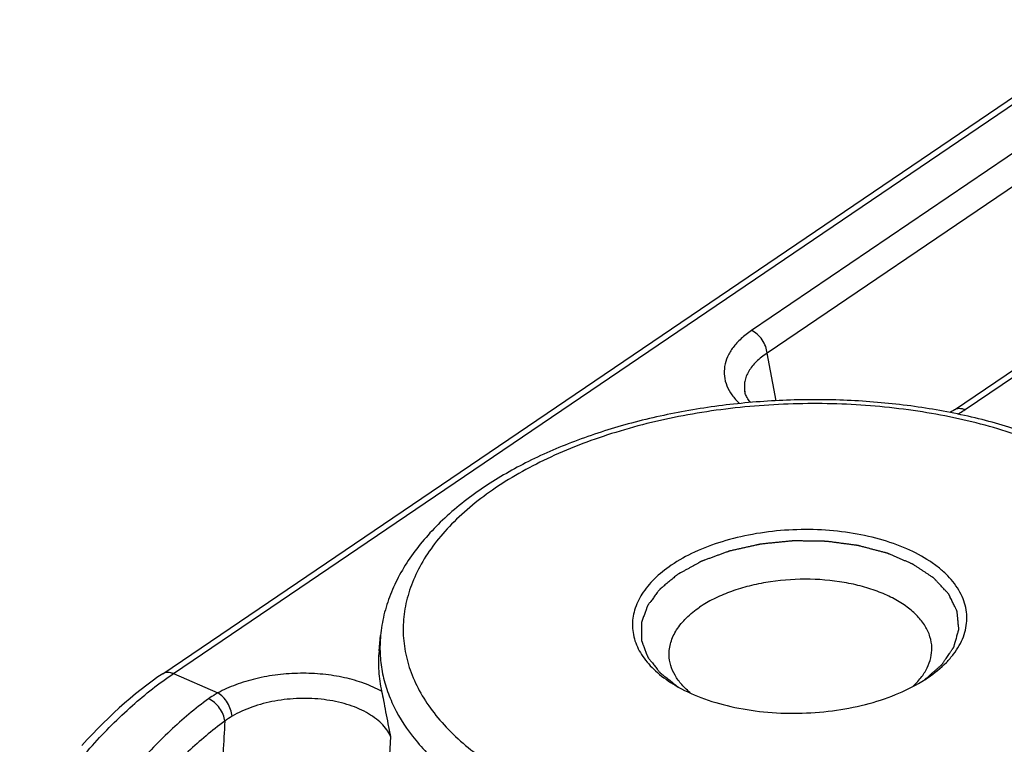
# Model space of a CAD drawing. Header units: millimetres. Extents: x 46 to 510, y 69 to 391.
# Tile 12 of 32: x 417.23 to 429.59, y 159.54 to 168.64. Entities that reach past the tile are written whole.
import ezdxf

# ---------------------------------------------------------------- set-up
doc = ezdxf.new("R2010")
doc.units = ezdxf.units.MM
doc.header["$LTSCALE"] = 32.67
doc.layers.add('00_COMPONENTS', color=7, linetype='CONTINUOUS')

msp = doc.modelspace()

# ---------------------------------------------------------------- linework, layer by layer
at = {"layer": '00_COMPONENTS', "color": 7}
for p, q in [((419.023, 160.431), (451.229, 182.27)), ((428.964, 163.746), (446.17, 175.413)), ((426.333, 163.973), (426.333, 163.972)), ((421.739, 160.717), (421.758, 160.91)), ((428.626, 160.378), (428.633, 160.382)), ((428.554, 160.331), (428.557, 160.333)), ((428.554, 160.331), (428.557, 160.333))]:
    msp.add_line(p, q, dxfattribs=at)
at = {"layer": '00_COMPONENTS', "color": 4}
for p, q in [((419.157, 160.433), (451.363, 182.272)), ((443.947, 176.629), (426.416, 164.741)), ((444.145, 176.343), (426.613, 164.455)), ((429.098, 163.748), (446.304, 175.415)), ((426.727, 163.859), (426.613, 164.455)), ((419.157, 160.433), (419.715, 160.189)), ((421.884, 159.644), (421.841, 158.904))]:
    msp.add_line(p, q, dxfattribs=at)
at = {"layer": '00_COMPONENTS', "color": 7}
for points in [[(426.406, 163.837), (426.4, 163.843), (426.389, 163.857), (426.379, 163.871), (426.37, 163.884), (426.362, 163.898), (426.354, 163.911), (426.348, 163.924), (426.343, 163.937), (426.338, 163.95), (426.335, 163.963), (426.333, 163.973)], [(428.964, 163.746), (428.951, 163.737), (428.929, 163.723), (428.91, 163.711)], [(419.023, 160.431), (418.963, 160.39), (418.892, 160.339), (418.823, 160.287), (418.753, 160.233), (418.683, 160.178), (418.614, 160.12), (418.545, 160.061), (418.477, 160.001), (418.409, 159.938), (418.341, 159.874), (418.273, 159.809), (418.207, 159.742), (418.14, 159.673), (418.074, 159.603), (418.009, 159.531)]]:
    msp.add_lwpolyline(points, dxfattribs=at)
msp.add_arc((427.579, 161.938), 1.879, 301.3726, 303.8772, dxfattribs=at)
at = {"layer": '00_COMPONENTS', "color": 4}
msp.add_arc((420.323, 159.163), 0.85, 120.3496, 127.7905, dxfattribs=at)
for points, knots in [([(426.416, 164.741), (426.37, 164.71), (426.306, 164.66), (426.232, 164.586), (426.171, 164.513), (426.113, 164.416), (426.074, 164.292), (426.07, 164.166), (426.103, 164.043), (426.169, 163.926), (426.232, 163.857), (426.267, 163.824)], [0, 0, 0, 0, 0.149528, 0.219247, 0.285707, 0.409664, 0.524683, 0.635636, 0.748398, 0.868502, 1, 1, 1, 1]), ([(426.613, 164.455), (426.611, 164.484), (426.597, 164.544), (426.554, 164.626), (426.493, 164.695), (426.442, 164.729), (426.416, 164.741)], [0, 0, 0, 0, 0.240341, 0.501626, 0.762022, 1, 1, 1, 1]), ([(426.613, 164.455), (426.564, 164.424), (426.477, 164.358), (426.392, 164.255), (426.349, 164.168), (426.331, 164.103), (426.324, 164.037), (426.329, 163.994), (426.333, 163.973)], [0, 0, 0, 0, 0.29329, 0.550368, 0.66799, 0.780469, 0.890222, 1, 1, 1, 1]), ([(430.843, 159.414), (431.039, 159.547), (431.311, 159.766), (431.606, 160.104), (431.776, 160.36), (431.901, 160.624), (431.978, 160.894), (432.007, 161.165), (431.987, 161.436), (431.918, 161.703), (431.801, 161.964), (431.638, 162.215), (431.431, 162.455), (431.181, 162.681), (430.892, 162.891), (430.567, 163.084), (430.207, 163.258), (429.817, 163.411), (429.252, 163.588), (428.494, 163.746), (427.545, 163.834), (426.576, 163.818), (425.624, 163.701), (424.724, 163.485), (423.909, 163.18), (423.419, 162.911), (423.199, 162.761)], [0, 0, 0, 0, 0.057622, 0.083905, 0.108635, 0.132041, 0.15445, 0.176273, 0.197976, 0.22004, 0.242908, 0.26695, 0.292444, 0.319572, 0.348429, 0.379033, 0.411335, 0.445237, 0.480593, 0.554887, 0.632511, 0.711451, 0.789594, 0.864885, 0.935494, 1, 1, 1, 1]), ([(428.964, 163.746), (428.973, 163.752), (428.992, 163.761), (429.026, 163.765), (429.062, 163.761), (429.086, 163.753), (429.098, 163.748)], [0, 0, 0, 0, 0.224301, 0.460687, 0.717894, 1, 1, 1, 1]), ([(429.008, 163.692), (429.015, 163.696), (429.046, 163.714), (429.076, 163.733), (429.098, 163.748)], [0, 0, 0, 0, 0.254785, 1, 1, 1, 1]), ([(423.199, 162.761), (423.002, 162.628), (422.731, 162.409), (422.436, 162.071), (422.265, 161.815), (422.141, 161.551), (422.063, 161.281), (422.034, 161.01), (422.055, 160.739), (422.124, 160.472), (422.241, 160.211), (422.404, 159.96), (422.611, 159.72), (422.86, 159.494), (423.149, 159.284), (423.475, 159.091), (423.835, 158.917), (424.225, 158.764), (424.79, 158.587), (425.547, 158.429), (426.497, 158.341), (427.466, 158.357), (428.418, 158.474), (429.318, 158.69), (430.132, 158.995), (430.623, 159.264), (430.843, 159.414)], [0, 0, 0, 0, 0.057622, 0.083905, 0.108635, 0.132041, 0.15445, 0.176273, 0.197976, 0.22004, 0.242908, 0.26695, 0.292444, 0.319572, 0.348429, 0.379033, 0.411335, 0.445237, 0.480593, 0.554887, 0.632511, 0.711451, 0.789594, 0.864885, 0.935494, 1, 1, 1, 1]), ([(428.585, 160.35), (428.603, 160.366), (428.629, 160.388), (428.663, 160.419), (428.689, 160.441), (428.715, 160.464), (428.737, 160.483), (428.754, 160.498), (428.767, 160.51), (428.778, 160.519), (428.787, 160.527), (428.794, 160.533), (428.799, 160.537), (428.803, 160.541), (428.805, 160.542), (428.807, 160.544), (428.809, 160.547), (428.812, 160.551), (428.816, 160.557), (428.82, 160.563), (428.826, 160.571), (428.833, 160.582), (428.842, 160.595), (428.853, 160.612), (428.868, 160.633), (428.885, 160.659), (428.9, 160.68), (428.911, 160.697), (428.92, 160.71), (428.929, 160.722), (428.936, 160.733), (428.942, 160.741), (428.946, 160.748), (428.95, 160.753), (428.953, 160.757), (428.954, 160.76), (428.955, 160.761), (428.956, 160.762), (428.956, 160.763), (428.957, 160.765), (428.958, 160.768), (428.96, 160.776), (428.963, 160.787), (428.967, 160.8), (428.972, 160.817), (428.978, 160.839), (428.985, 160.866), (428.993, 160.892), (429, 160.918), (429.007, 160.94), (429.011, 160.955), (429.013, 160.964), (429.015, 160.971), (429.017, 160.976), (429.018, 160.981), (429.019, 160.984), (429.02, 160.987), (429.02, 160.989), (429.019, 160.991), (429.019, 160.994), (429.019, 161), (429.018, 161.011), (429.016, 161.024), (429.015, 161.037), (429.013, 161.055), (429.011, 161.078), (429.009, 161.104), (429.007, 161.127), (429.005, 161.145), (429.004, 161.158), (429.002, 161.171), (429.001, 161.183), (429, 161.191), (429, 161.198), (428.999, 161.204), (428.999, 161.208), (428.999, 161.211), (428.998, 161.213), (428.998, 161.215), (428.997, 161.217), (428.996, 161.219), (428.995, 161.221), (428.993, 161.225), (428.991, 161.231), (428.986, 161.239), (428.981, 161.25), (428.973, 161.267), (428.963, 161.288), (428.95, 161.313), (428.938, 161.338), (428.926, 161.364), (428.915, 161.385), (428.908, 161.4), (428.904, 161.408), (428.901, 161.414), (428.898, 161.421), (428.896, 161.425), (428.894, 161.429), (428.893, 161.43), (428.893, 161.431), (428.892, 161.432), (428.89, 161.434), (428.888, 161.436), (428.884, 161.44), (428.88, 161.445), (428.872, 161.453), (428.863, 161.463), (428.852, 161.474), (428.838, 161.49), (428.819, 161.51), (428.797, 161.533), (428.775, 161.557), (428.757, 161.576), (428.742, 161.592), (428.733, 161.602), (428.725, 161.61), (428.72, 161.616), (428.714, 161.622), (428.71, 161.627), (428.706, 161.63), (428.705, 161.632), (428.703, 161.633), (428.701, 161.635), (428.698, 161.636), (428.694, 161.639), (428.688, 161.643), (428.677, 161.65), (428.665, 161.659), (428.644, 161.672), (428.619, 161.689), (428.588, 161.71), (428.557, 161.73), (428.527, 161.75), (428.501, 161.767), (428.48, 161.781), (428.468, 161.789), (428.457, 161.796), (428.451, 161.8), (428.446, 161.804), (428.443, 161.806), (428.44, 161.807), (428.437, 161.808), (428.431, 161.811), (428.423, 161.814), (428.411, 161.819), (428.395, 161.826), (428.377, 161.834), (428.352, 161.845), (428.321, 161.858), (428.284, 161.874), (428.246, 161.89), (428.215, 161.903), (428.191, 161.914), (428.172, 161.922), (428.156, 161.929), (428.144, 161.934), (428.136, 161.937), (428.131, 161.94), (428.128, 161.941), (428.125, 161.943), (428.12, 161.944), (428.113, 161.946), (428.104, 161.948), (428.089, 161.952), (428.071, 161.957), (428.042, 161.964), (428.006, 161.974), (427.962, 161.985), (427.919, 161.997), (427.875, 162.008), (427.832, 162.02), (427.799, 162.029), (427.778, 162.034), (427.769, 162.037), (427.761, 162.039), (427.754, 162.041), (427.744, 162.042), (427.733, 162.043), (427.717, 162.045), (427.698, 162.048), (427.675, 162.051), (427.644, 162.055), (427.605, 162.06), (427.559, 162.066), (427.512, 162.073), (427.474, 162.078), (427.443, 162.082), (427.42, 162.085), (427.4, 162.087), (427.385, 162.089), (427.375, 162.091), (427.367, 162.092), (427.362, 162.092), (427.359, 162.093), (427.355, 162.093), (427.347, 162.093), (427.337, 162.093), (427.321, 162.094), (427.301, 162.094), (427.268, 162.094), (427.227, 162.095), (427.178, 162.096), (427.13, 162.096), (427.081, 162.097), (427.032, 162.098), (426.991, 162.098), (426.965, 162.099), (426.952, 162.099), (426.947, 162.099), (426.943, 162.099), (426.94, 162.099), (426.937, 162.099), (426.931, 162.098), (426.922, 162.097), (426.906, 162.096), (426.886, 162.093), (426.861, 162.091), (426.829, 162.088), (426.789, 162.084), (426.74, 162.079), (426.692, 162.074), (426.651, 162.07), (426.619, 162.067), (426.595, 162.064), (426.571, 162.062), (426.55, 162.06), (426.537, 162.058), (426.531, 162.058), (426.527, 162.057), (426.522, 162.056), (426.517, 162.055), (426.509, 162.053), (426.5, 162.051), (426.489, 162.049), (426.474, 162.045), (426.447, 162.039), (426.409, 162.031), (426.364, 162.021), (426.319, 162.011), (426.274, 162.001), (426.236, 161.992), (426.206, 161.986), (426.184, 161.981), (426.165, 161.976), (426.152, 161.974), (426.145, 161.972), (426.141, 161.971), (426.138, 161.97), (426.133, 161.968), (426.127, 161.966), (426.118, 161.963), (426.108, 161.959), (426.094, 161.954), (426.076, 161.947), (426.049, 161.937), (426.014, 161.925), (425.973, 161.91), (425.931, 161.894), (425.897, 161.882), (425.869, 161.872), (425.848, 161.864), (425.831, 161.858), (425.817, 161.853), (425.807, 161.849), (425.798, 161.846), (425.792, 161.844), (425.789, 161.842), (425.787, 161.842), (425.786, 161.841), (425.784, 161.84), (425.781, 161.838), (425.776, 161.836), (425.769, 161.832), (425.76, 161.827), (425.748, 161.82), (425.734, 161.812), (425.716, 161.802), (425.693, 161.789), (425.664, 161.773), (425.629, 161.754), (425.593, 161.734), (425.547, 161.709), (425.512, 161.689), (425.488, 161.676)], [0, 0, 0, 0, 0.015625, 0.023438, 0.03125, 0.039062, 0.046875, 0.050781, 0.054688, 0.058594, 0.060547, 0.0625, 0.064453, 0.06543, 0.065918, 0.066406, 0.067383, 0.068359, 0.070312, 0.072266, 0.074219, 0.078125, 0.082031, 0.085938, 0.09375, 0.101562, 0.109375, 0.113281, 0.117188, 0.121094, 0.125, 0.126953, 0.128906, 0.130859, 0.131836, 0.132812, 0.133057, 0.133301, 0.133545, 0.133789, 0.134766, 0.136719, 0.140625, 0.144531, 0.148438, 0.15625, 0.164062, 0.171875, 0.179688, 0.1875, 0.191406, 0.193359, 0.195312, 0.197266, 0.198242, 0.199219, 0.200195, 0.200684, 0.201172, 0.202148, 0.203125, 0.207031, 0.210938, 0.214844, 0.21875, 0.226562, 0.234375, 0.242188, 0.246094, 0.25, 0.253906, 0.257812, 0.259766, 0.261719, 0.263672, 0.264648, 0.265625, 0.266113, 0.266602, 0.26709, 0.267578, 0.268555, 0.269531, 0.271484, 0.273438, 0.277344, 0.28125, 0.289062, 0.296875, 0.304688, 0.3125, 0.320312, 0.324219, 0.326172, 0.328125, 0.330078, 0.332031, 0.33252, 0.333008, 0.333252, 0.333496, 0.333984, 0.334961, 0.335938, 0.337891, 0.339844, 0.34375, 0.347656, 0.351562, 0.359375, 0.367188, 0.375, 0.382812, 0.386719, 0.390625, 0.392578, 0.394531, 0.396484, 0.398438, 0.399414, 0.399902, 0.400391, 0.400879, 0.401367, 0.402344, 0.404297, 0.40625, 0.410156, 0.414062, 0.421875, 0.429688, 0.4375, 0.445312, 0.453125, 0.457031, 0.460938, 0.462891, 0.464844, 0.46582, 0.466797, 0.467285, 0.467773, 0.46875, 0.470703, 0.472656, 0.476562, 0.480469, 0.484375, 0.492188, 0.5, 0.507812, 0.515625, 0.519531, 0.523438, 0.527344, 0.529297, 0.53125, 0.532227, 0.532715, 0.533203, 0.53418, 0.535156, 0.537109, 0.539062, 0.542969, 0.546875, 0.554688, 0.5625, 0.570312, 0.578125, 0.585938, 0.59375, 0.595703, 0.597656, 0.598633, 0.599609, 0.601562, 0.603516, 0.605469, 0.609375, 0.613281, 0.617188, 0.625, 0.632812, 0.640625, 0.648438, 0.652344, 0.65625, 0.660156, 0.662109, 0.664062, 0.665039, 0.666016, 0.666504, 0.666992, 0.667969, 0.669922, 0.671875, 0.675781, 0.679688, 0.6875, 0.695312, 0.703125, 0.710938, 0.71875, 0.726562, 0.730469, 0.731445, 0.732422, 0.73291, 0.733398, 0.733887, 0.734375, 0.736328, 0.738281, 0.742188, 0.746094, 0.75, 0.757812, 0.765625, 0.773438, 0.78125, 0.785156, 0.789062, 0.792969, 0.796875, 0.798828, 0.799316, 0.799805, 0.800781, 0.801758, 0.802734, 0.804688, 0.806641, 0.808594, 0.8125, 0.820312, 0.828125, 0.835938, 0.84375, 0.851562, 0.855469, 0.859375, 0.863281, 0.865234, 0.866211, 0.866699, 0.867188, 0.868164, 0.869141, 0.871094, 0.873047, 0.875, 0.878906, 0.882812, 0.890625, 0.898438, 0.90625, 0.914062, 0.917969, 0.921875, 0.925781, 0.927734, 0.929688, 0.931641, 0.932617, 0.933105, 0.93335, 0.933594, 0.934082, 0.93457, 0.935547, 0.9375, 0.939453, 0.941406, 0.945312, 0.949219, 0.953125, 0.960938, 0.96875, 0.976562, 0.984375, 1, 1, 1, 1]), ([(425.488, 161.676), (425.472, 161.663), (425.439, 161.636), (425.399, 161.602), (425.366, 161.575), (425.342, 161.555), (425.322, 161.538), (425.305, 161.524), (425.295, 161.516), (425.287, 161.509), (425.281, 161.504), (425.276, 161.5), (425.272, 161.497), (425.269, 161.495), (425.267, 161.493), (425.265, 161.491), (425.264, 161.489), (425.261, 161.486), (425.259, 161.482), (425.255, 161.478), (425.249, 161.47), (425.242, 161.461), (425.231, 161.446), (425.217, 161.427), (425.2, 161.405), (425.184, 161.383), (425.167, 161.36), (425.153, 161.342), (425.142, 161.327), (425.133, 161.316), (425.126, 161.306), (425.121, 161.299), (425.117, 161.294), (425.115, 161.291), (425.113, 161.289), (425.112, 161.288), (425.112, 161.287), (425.111, 161.286), (425.111, 161.284), (425.109, 161.281), (425.108, 161.276), (425.105, 161.268), (425.101, 161.258), (425.095, 161.242), (425.088, 161.222), (425.077, 161.19), (425.065, 161.158), (425.055, 161.13), (425.049, 161.114), (425.045, 161.102), (425.042, 161.092), (425.039, 161.084), (425.037, 161.078), (425.035, 161.073), (425.034, 161.07), (425.033, 161.068), (425.033, 161.066), (425.033, 161.063), (425.033, 161.059), (425.033, 161.054), (425.033, 161.048), (425.033, 161.04), (425.033, 161.03), (425.033, 161.018), (425.033, 161.003), (425.034, 160.983), (425.034, 160.959), (425.034, 160.935), (425.034, 160.915), (425.034, 160.899), (425.034, 160.887), (425.034, 160.877), (425.034, 160.869), (425.034, 160.863), (425.035, 160.858), (425.035, 160.854), (425.035, 160.852), (425.034, 160.85), (425.035, 160.848), (425.036, 160.845), (425.038, 160.84), (425.041, 160.834), (425.043, 160.826), (425.047, 160.817), (425.051, 160.805), (425.057, 160.79), (425.068, 160.763), (425.079, 160.732), (425.091, 160.701), (425.098, 160.681), (425.104, 160.666), (425.108, 160.656), (425.111, 160.649), (425.113, 160.644), (425.114, 160.64), (425.114, 160.639), (425.115, 160.638), (425.116, 160.637), (425.116, 160.636), (425.118, 160.634), (425.12, 160.631), (425.124, 160.626), (425.13, 160.619), (425.137, 160.61), (425.146, 160.599), (425.157, 160.584), (425.172, 160.566), (425.189, 160.544), (425.207, 160.522), (425.224, 160.5), (425.238, 160.482), (425.25, 160.467), (425.257, 160.458), (425.263, 160.45), (425.267, 160.446), (425.27, 160.442), (425.272, 160.439), (425.273, 160.437), (425.276, 160.436), (425.278, 160.434), (425.28, 160.432), (425.284, 160.429), (425.29, 160.425), (425.296, 160.42), (425.304, 160.414), (425.315, 160.405), (425.331, 160.393), (425.352, 160.377), (425.377, 160.357), (425.41, 160.332), (425.451, 160.3), (425.484, 160.274), (425.501, 160.261)], [0, 0, 0, 0, 0.03125, 0.0625, 0.078125, 0.09375, 0.109375, 0.117188, 0.125, 0.128906, 0.132812, 0.136719, 0.138672, 0.140625, 0.141602, 0.142578, 0.144531, 0.146484, 0.148438, 0.152344, 0.15625, 0.164062, 0.171875, 0.1875, 0.203125, 0.21875, 0.234375, 0.25, 0.257812, 0.265625, 0.273438, 0.277344, 0.28125, 0.283203, 0.28418, 0.285156, 0.285645, 0.286133, 0.287109, 0.289062, 0.292969, 0.296875, 0.304688, 0.3125, 0.328125, 0.34375, 0.375, 0.390625, 0.398438, 0.40625, 0.414062, 0.417969, 0.421875, 0.425781, 0.427734, 0.428711, 0.429688, 0.431641, 0.433594, 0.4375, 0.441406, 0.445312, 0.453125, 0.460938, 0.46875, 0.484375, 0.5, 0.515625, 0.53125, 0.539062, 0.546875, 0.554688, 0.558594, 0.5625, 0.566406, 0.568359, 0.570312, 0.571289, 0.572266, 0.574219, 0.578125, 0.582031, 0.585938, 0.59375, 0.601562, 0.609375, 0.625, 0.65625, 0.671875, 0.6875, 0.695312, 0.703125, 0.707031, 0.710938, 0.712891, 0.713867, 0.714355, 0.714844, 0.71582, 0.716797, 0.71875, 0.722656, 0.726562, 0.734375, 0.742188, 0.75, 0.765625, 0.78125, 0.796875, 0.8125, 0.828125, 0.835938, 0.84375, 0.847656, 0.851562, 0.853516, 0.855469, 0.857422, 0.858398, 0.859375, 0.861328, 0.863281, 0.867188, 0.871094, 0.875, 0.882812, 0.890625, 0.90625, 0.921875, 0.9375, 0.96875, 1, 1, 1, 1]), ([(421.758, 160.91), (421.751, 160.835), (421.747, 160.683), (421.774, 160.456), (421.833, 160.232), (421.956, 159.933), (422.196, 159.571), (422.594, 159.18), (423.097, 158.833), (423.693, 158.535), (424.368, 158.293), (425.107, 158.113), (425.891, 157.999), (426.703, 157.953), (427.523, 157.977), (428.33, 158.07), (429.107, 158.23), (429.834, 158.453), (430.493, 158.733), (430.895, 158.964), (431.078, 159.089)], [0, 0, 0, 0, 0.020721, 0.041476, 0.062552, 0.084218, 0.130128, 0.180633, 0.236352, 0.29731, 0.363079, 0.432894, 0.505757, 0.580509, 0.655899, 0.730646, 0.803501, 0.873305, 0.939058, 1, 1, 1, 1]), ([(417.227, 158.293), (417.363, 158.517), (417.648, 158.944), (418.12, 159.527), (418.619, 160.028), (418.977, 160.311), (419.157, 160.433)], [0, 0, 0, 0, 0.270657, 0.53024, 0.774476, 1, 1, 1, 1]), ([(419.023, 160.431), (419.032, 160.437), (419.052, 160.446), (419.085, 160.451), (419.122, 160.447), (419.145, 160.439), (419.157, 160.433)], [0, 0, 0, 0, 0.224301, 0.460687, 0.717895, 1, 1, 1, 1]), ([(421.771, 160.21), (421.702, 160.248), (421.551, 160.316), (421.303, 160.387), (421.033, 160.429), (420.751, 160.441), (420.469, 160.422), (420.196, 160.374), (419.943, 160.299), (419.787, 160.229), (419.715, 160.189)], [0, 0, 0, 0, 0.111303, 0.232802, 0.361856, 0.495148, 0.629048, 0.759938, 0.884503, 1, 1, 1, 1]), ([(419.599, 160.116), (419.43, 159.993), (419.096, 159.713), (418.636, 159.223), (418.206, 158.657), (417.95, 158.245), (417.829, 158.029)], [0, 0, 0, 0, 0.227918, 0.472482, 0.731003, 1, 1, 1, 1]), ([(419.715, 160.189), (419.705, 160.184), (419.665, 160.161), (419.627, 160.136), (419.599, 160.116)], [0, 0, 0, 0, 0.253659, 1, 1, 1, 1]), ([(419.802, 159.834), (419.8, 159.863), (419.784, 159.922), (419.739, 160.002), (419.677, 160.071), (419.625, 160.104), (419.599, 160.116)], [0, 0, 0, 0, 0.238293, 0.499452, 0.76091, 1, 1, 1, 1]), ([(419.894, 159.896), (419.891, 159.925), (419.878, 159.985), (419.839, 160.067), (419.784, 160.139), (419.739, 160.176), (419.715, 160.189)], [0, 0, 0, 0, 0.24516, 0.509912, 0.769303, 1, 1, 1, 1]), ([(421.884, 159.644), (421.871, 159.673), (421.837, 159.731), (421.769, 159.81), (421.683, 159.882), (421.542, 159.971), (421.33, 160.056), (421.045, 160.114), (420.74, 160.127), (420.434, 160.096), (420.148, 160.021), (419.973, 159.942), (419.894, 159.896)], [0, 0, 0, 0, 0.044215, 0.09159, 0.142712, 0.197831, 0.319475, 0.453742, 0.595236, 0.737515, 0.874219, 1, 1, 1, 1]), ([(419.802, 159.834), (419.641, 159.717), (419.325, 159.451), (418.887, 158.985), (418.479, 158.448), (418.236, 158.056), (418.121, 157.851)], [0, 0, 0, 0, 0.227929, 0.472489, 0.731003, 1, 1, 1, 1]), ([(419.802, 159.834), (419.788, 159.57), (419.734, 158.516), (419.683, 157.462), (419.646, 156.671)], [0, 0, 0, 0, 0.250273, 1, 1, 1, 1])]:
    msp.add_open_spline(points, degree=3, knots=knots, dxfattribs=at)
at = {"layer": '00_COMPONENTS', "color": 7}
for points, knots in [([(432.285, 161.216), (432.273, 161.294), (432.238, 161.451), (432.127, 161.758), (431.912, 162.127), (431.553, 162.524), (431.102, 162.876), (430.57, 163.181), (429.967, 163.435), (429.304, 163.635), (428.595, 163.778), (427.853, 163.86), (427.095, 163.882), (426.335, 163.841), (425.589, 163.74), (424.873, 163.58), (424.201, 163.364), (423.587, 163.095), (423.211, 162.877), (423.038, 162.759)], [0, 0, 0, 0, 0.022628, 0.045563, 0.09288, 0.143135, 0.19711, 0.255177, 0.317303, 0.383114, 0.45197, 0.523035, 0.595346, 0.667869, 0.739562, 0.809427, 0.876568, 0.940256, 1, 1, 1, 1]), ([(423.038, 162.759), (422.86, 162.639), (422.535, 162.383), (422.197, 162.001), (421.994, 161.676), (421.877, 161.428), (421.796, 161.172), (421.766, 160.997), (421.758, 160.91)], [0, 0, 0, 0, 0.277089, 0.532832, 0.654086, 0.771781, 0.886779, 1, 1, 1, 1]), ([(428.633, 160.382), (428.715, 160.438), (428.83, 160.53), (428.954, 160.673), (429.026, 160.781), (429.079, 160.892), (429.111, 161.006), (429.124, 161.12), (429.115, 161.235), (429.086, 161.347), (429.018, 161.497), (428.911, 161.636), (428.775, 161.759), (428.608, 161.881), (428.359, 162.012), (428.019, 162.13), (427.642, 162.209), (427.242, 162.246), (426.833, 162.239), (426.432, 162.189), (426.052, 162.099), (425.709, 161.97), (425.502, 161.856), (425.409, 161.793)], [0, 0, 0, 0, 0.057634, 0.083923, 0.108658, 0.13207, 0.154484, 0.176311, 0.198019, 0.220088, 0.242961, 0.29239, 0.319525, 0.348388, 0.411251, 0.480481, 0.554791, 0.632432, 0.711389, 0.789548, 0.864856, 0.93548, 1, 1, 1, 1]), ([(425.409, 161.793), (425.333, 161.742), (425.197, 161.633), (425.037, 161.443), (424.954, 161.268), (424.924, 161.128), (424.919, 161.024), (424.931, 160.92), (424.97, 160.782), (425.064, 160.613), (425.237, 160.432), (425.38, 160.332), (425.459, 160.286)], [0, 0, 0, 0, 0.144537, 0.273685, 0.390069, 0.445229, 0.499433, 0.553661, 0.608896, 0.725547, 0.855062, 1, 1, 1, 1]), ([(428.681, 160.759), (428.68, 160.805), (428.663, 160.9), (428.6, 161.035), (428.501, 161.16), (428.369, 161.275), (428.207, 161.376), (428.018, 161.462), (427.807, 161.53), (427.498, 161.598), (427.089, 161.631), (426.678, 161.597), (426.362, 161.529), (426.142, 161.46), (425.943, 161.374), (425.821, 161.304), (425.765, 161.266)], [0, 0, 0, 0, 0.041266, 0.084618, 0.131696, 0.183491, 0.240377, 0.302227, 0.368537, 0.438526, 0.585362, 0.733829, 0.80578, 0.874705, 0.939679, 1, 1, 1, 1]), ([(425.382, 160.664), (425.382, 160.69), (425.384, 160.745), (425.408, 160.855), (425.473, 160.991), (425.599, 161.141), (425.706, 161.226), (425.765, 161.266)], [0, 0, 0, 0, 0.108505, 0.218962, 0.45206, 0.710672, 1, 1, 1, 1]), ([(428.436, 160.265), (428.475, 160.3), (428.545, 160.374), (428.625, 160.498), (428.673, 160.627), (428.682, 160.716), (428.681, 160.759)], [0, 0, 0, 0, 0.279401, 0.535187, 0.772656, 1, 1, 1, 1]), ([(421.739, 160.717), (421.731, 160.632), (421.728, 160.462), (421.753, 160.293), (421.771, 160.21)], [0, 0, 0, 0, 0.499072, 1, 1, 1, 1]), ([(425.656, 160.184), (425.615, 160.217), (425.54, 160.287), (425.453, 160.406), (425.398, 160.532), (425.384, 160.62), (425.382, 160.664)], [0, 0, 0, 0, 0.279419, 0.535209, 0.77267, 1, 1, 1, 1]), ([(425.459, 160.286), (425.561, 160.225), (425.789, 160.119), (426.163, 160.009), (426.572, 159.944), (427, 159.926), (427.429, 159.957), (427.841, 160.034), (428.219, 160.155), (428.449, 160.268), (428.554, 160.331)], [0, 0, 0, 0, 0.110831, 0.232502, 0.362208, 0.496378, 0.631055, 0.762241, 0.886235, 1, 1, 1, 1]), ([(421.771, 160.21), (421.78, 160.171), (421.797, 160.085), (421.822, 159.948), (421.851, 159.799), (421.873, 159.696), (421.884, 159.644)], [0, 0, 0, 0, 0.207734, 0.454388, 0.721983, 1, 1, 1, 1])]:
    msp.add_open_spline(points, degree=3, knots=knots, dxfattribs=at)

doc.saveas('drawing.dxf')
